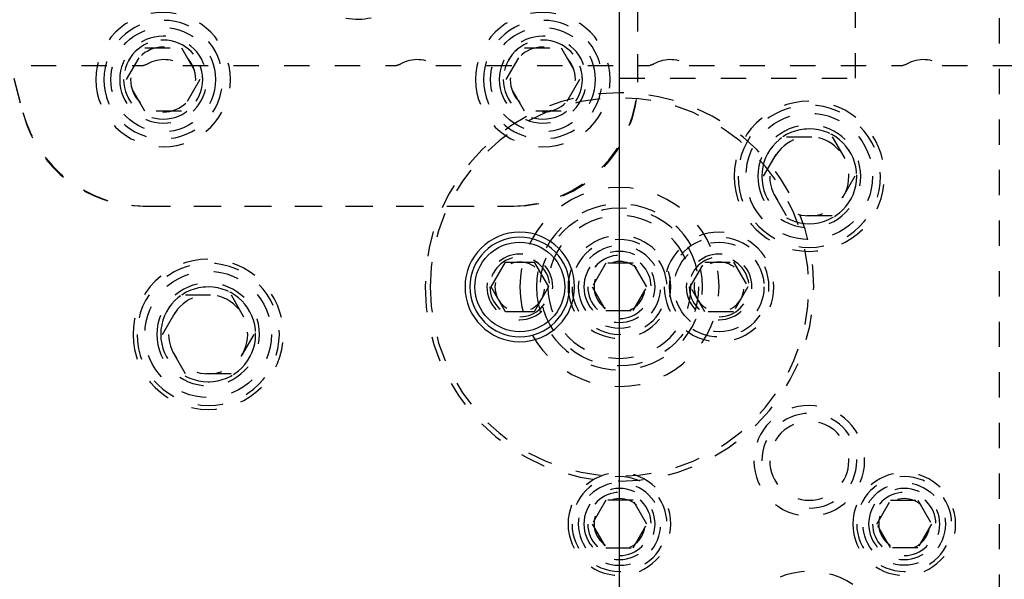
# Model space of a CAD drawing. Header units: inches. Extents: x 3 to 289, y 4 to 291.
# Tile 209 of 256: x 231.85 to 235.74, y 112.83 to 115.04. Entities that reach past the tile are written whole.
import ezdxf

# ---------------------------------------------------------------- set-up
doc = ezdxf.new("R2010")
doc.units = ezdxf.units.IN
doc.header["$LTSCALE"] = 0.5
doc.header["$MEASUREMENT"] = 0
doc.linetypes.add('HIDDEN', pattern=[0.225, 0.15, -0.075])
doc.layers.add('MFB', color=7, linetype='Continuous')

msp = doc.modelspace()

# ---------------------------------------------------------------- linework, layer by layer
at = {"layer": 'MFB', "color": 9, "linetype": 'Continuous'}
msp.add_line((234.221, 105.5463), (234.221, 132.0463), dxfattribs=at)
at = {"layer": 'MFB', "color": 254, "linetype": 'HIDDEN'}
for p, q in [((235.721, 122.0463), (235.721, 111.0463)), ((234.2932, 114.7936), (234.2932, 117.1847)), ((234.2932, 114.8036), (234.2932, 117.1847)), ((231.3099, 116.7413), (231.8657, 114.6668)), ((231.3102, 116.74), (231.8638, 114.6742)), ((235.154, 114.8088), (235.154, 115.8088)), ((232.2738, 114.8036), (232.346, 114.9286)), ((232.346, 114.9286), (232.4903, 114.9286)), ((232.4903, 114.9286), (232.5625, 114.8036)), ((233.7738, 114.8036), (233.846, 114.9286)), ((233.846, 114.9286), (233.9903, 114.9286)), ((233.9903, 114.9286), (234.0625, 114.8036)), ((231.496, 114.8588), (232.3275, 114.8588)), ((232.496, 114.8588), (233.3275, 114.8588)), ((233.496, 114.8588), (234.3275, 114.8588)), ((234.496, 114.8588), (235.3275, 114.8588)), ((235.496, 114.8588), (236.3275, 114.8588)), ((232.346, 114.6786), (232.2738, 114.8036)), ((232.5625, 114.8036), (232.4903, 114.6786)), ((233.846, 114.6786), (233.7738, 114.8036)), ((234.0625, 114.8036), (233.9903, 114.6786)), ((234.221, 114.8088), (235.154, 114.8088)), ((232.4903, 114.6786), (232.346, 114.6786)), ((233.9903, 114.6786), (233.846, 114.6786)), ((234.7906, 114.4213), (234.8808, 114.5776)), ((234.8808, 114.5776), (235.0612, 114.5776)), ((235.0612, 114.5776), (235.1514, 114.4213)), ((234.8808, 114.2651), (234.7906, 114.4213)), ((235.1514, 114.4213), (235.0612, 114.2651)), ((232.339, 114.3036), (233.8032, 114.3036)), ((232.3467, 114.3036), (233.7932, 114.3036)), ((235.0612, 114.2651), (234.8808, 114.2651)), ((234.1669, 114.0776), (234.1127, 113.9838)), ((234.2751, 114.0776), (234.1669, 114.0776)), ((234.3293, 113.9838), (234.2751, 114.0776)), ((234.501, 113.9838), (234.5579, 114.0823)), ((234.5579, 114.0823), (234.6715, 114.0823)), ((234.6715, 114.0823), (234.7284, 113.9838)), ((232.4156, 113.7963), (232.5058, 113.9526)), ((232.5058, 113.9526), (232.6862, 113.9526)), ((232.6862, 113.9526), (232.7764, 113.7963)), ((234.1127, 113.9838), (234.1669, 113.8901)), ((234.2751, 113.8901), (234.3293, 113.9838)), ((234.5579, 113.8854), (234.501, 113.9838)), ((234.7284, 113.9838), (234.6715, 113.8854)), ((234.1669, 113.8901), (234.2751, 113.8901)), ((234.6715, 113.8854), (234.5579, 113.8854)), ((232.5058, 113.6401), (232.4156, 113.7963)), ((232.7764, 113.7963), (232.6862, 113.6401)), ((232.6862, 113.6401), (232.5058, 113.6401)), ((234.1669, 113.1401), (234.1127, 113.0463)), ((234.2751, 113.1401), (234.1669, 113.1401)), ((234.3293, 113.0463), (234.2751, 113.1401)), ((235.2377, 113.0463), (235.2919, 113.1401)), ((235.2919, 113.1401), (235.4001, 113.1401)), ((235.4001, 113.1401), (235.4543, 113.0463)), ((234.1127, 113.0463), (234.1669, 112.9526)), ((234.2751, 112.9526), (234.3293, 113.0463)), ((235.2919, 112.9526), (235.2377, 113.0463)), ((235.4543, 113.0463), (235.4001, 112.9526)), ((234.1669, 112.9526), (234.2751, 112.9526)), ((235.4001, 112.9526), (235.2919, 112.9526))]:
    msp.add_line(p, q, dxfattribs=at)
at = {"layer": 'MFB', "color": 132, "linetype": 'Continuous'}
for p, q in [((233.7136, 113.9838), (233.7705, 114.0823)), ((233.7705, 114.0823), (233.8841, 114.0823)), ((233.8841, 114.0823), (233.941, 113.9838)), ((233.7705, 113.8854), (233.7136, 113.9838)), ((233.941, 113.9838), (233.8841, 113.8854)), ((233.8841, 113.8854), (233.7705, 113.8854))]:
    msp.add_line(p, q, dxfattribs=at)
at = {"layer": 'MFB', "color": 254, "linetype": 'HIDDEN', "extrusion": (0, 0, -1)}
for centre, radius in [((-232.4182, 114.8036), 0.2656), ((-232.4182, 114.8036), 0.2344), ((-233.9182, 114.8036), 0.2656), ((-233.9182, 114.8036), 0.2344), ((-232.4182, 114.8036), 0.1719), ((-232.4182, 114.8036), 0.1563), ((-233.9182, 114.8036), 0.1719), ((-233.9182, 114.8036), 0.1563), ((-232.4182, 114.8036), 0.1285), ((-233.9182, 114.8036), 0.1285), ((-234.221, 113.9838), 0.7677), ((-234.221, 113.9838), 0.748), ((-234.971, 114.4213), 0.2969), ((-234.971, 114.4213), 0.2812), ((-234.971, 114.4213), 0.2031), ((-234.971, 114.4213), 0.1875), ((-234.971, 114.4213), 0.1563), ((-234.221, 113.9838), 0.3937), ((-234.221, 113.9838), 0.3281), ((-234.221, 113.9838), 0.2825), ((-234.221, 113.9838), 0.2031), ((-234.6147, 113.9838), 0.2165), ((-234.6147, 113.9838), 0.1969), ((-234.221, 113.9838), 0.1875), ((-234.221, 113.9838), 0.163), ((-233.8273, 113.9838), 0.1299), ((-233.8273, 113.9838), 0.1181), ((-234.221, 113.9838), 0.1406), ((-234.221, 113.9838), 0.125), ((-234.6147, 113.9838), 0.1299), ((-234.6147, 113.9838), 0.1181), ((-232.596, 113.7963), 0.2969), ((-232.596, 113.7963), 0.2812), ((-233.8273, 113.9838), 0.0984), ((-234.221, 113.9838), 0.1005), ((-234.6147, 113.9838), 0.0984), ((-232.596, 113.7963), 0.2031), ((-232.596, 113.7963), 0.1875), ((-232.596, 113.7963), 0.1563), ((-234.971, 113.2963), 0.2187), ((-234.971, 113.2963), 0.1563), ((-234.221, 113.0463), 0.2031), ((-235.346, 113.0463), 0.2031), ((-234.221, 113.0463), 0.1875), ((-234.221, 113.0463), 0.163), ((-235.346, 113.0463), 0.1875), ((-234.221, 113.0463), 0.1406), ((-234.221, 113.0463), 0.125), ((-235.346, 113.0463), 0.1406), ((-235.346, 113.0463), 0.125), ((-234.221, 113.0463), 0.1005), ((-235.346, 113.0463), 0.1005)]:
    msp.add_circle(centre, radius, dxfattribs=at)
at = {"layer": 'MFB', "color": 254, "linetype": 'HIDDEN'}
for centre, radius in [((232.4182, 114.8036), 0.2066), ((233.9182, 114.8036), 0.2066), ((234.971, 114.4213), 0.25), ((234.221, 113.9838), 0.3125), ((234.6147, 113.9838), 0.1772), ((232.596, 113.7963), 0.25), ((235.346, 113.0463), 0.163)]:
    msp.add_circle(centre, radius, dxfattribs=at)
at = {"layer": 'MFB', "color": 254, "linetype": 'Continuous', "extrusion": (0, 0, -1)}
msp.add_circle((-233.8273, 113.9838), 0.2165, dxfattribs=at)
at = {"layer": 'MFB', "color": 132, "linetype": 'Continuous', "extrusion": (0, 0, -1)}
msp.add_circle((-233.8273, 113.9838), 0.1969, dxfattribs=at)
at = {"layer": 'MFB', "color": 132, "linetype": 'Continuous'}
msp.add_circle((233.8273, 113.9838), 0.1772, dxfattribs=at)
at = {"layer": 'MFB', "color": 254, "linetype": 'HIDDEN', "extrusion": (0, 0, -1)}
for centre, radius, start, end in [((-233.1873, 115.2924), 0.251, 257.9957, 348), ((-232.421, 114.7588), 0.125, 60.0736, 126.8699), ((-233.421, 114.7588), 0.125, 60.0736, 126.8699), ((-234.421, 114.7588), 0.125, 60.0736, 126.8699), ((-235.421, 114.7588), 0.125, 60.0736, 126.8699)]:
    msp.add_arc(centre, radius, start, end, dxfattribs=at)
at = {"layer": 'MFB', "color": 254, "linetype": 'HIDDEN'}
for centre, radius, start, end in [((232.4182, 114.8036), 0.1563, 270, 180), ((233.9182, 114.8036), 0.1563, 270, 180), ((232.3275, 114.9213), 0.0625, 270, 299.9264), ((233.3275, 114.9213), 0.0625, 270, 299.9264), ((234.3275, 114.9213), 0.0625, 270, 299.9264), ((235.3275, 114.9213), 0.0625, 270, 299.9264), ((233.7932, 114.8036), 0.5, 270, 0), ((233.8032, 114.7936), 0.49, 270, 0), ((232.3467, 114.8036), 0.5, 195, 270), ((232.339, 114.7936), 0.49, 195, 270), ((234.971, 114.4213), 0.1875, 270, 180), ((233.8273, 113.9838), 0.1181, 270, 180), ((234.221, 113.9838), 0.125, 270, 180), ((234.6147, 113.9838), 0.1181, 270, 180), ((232.596, 113.7963), 0.1875, 270, 180), ((234.971, 113.2963), 0.1875, 270, 180), ((234.221, 113.0463), 0.125, 270, 180), ((235.346, 113.0463), 0.125, 270, 180), ((234.971, 112.5463), 0.3125, 270, 180)]:
    msp.add_arc(centre, radius, start, end, dxfattribs=at)

doc.saveas('drawing.dxf')
